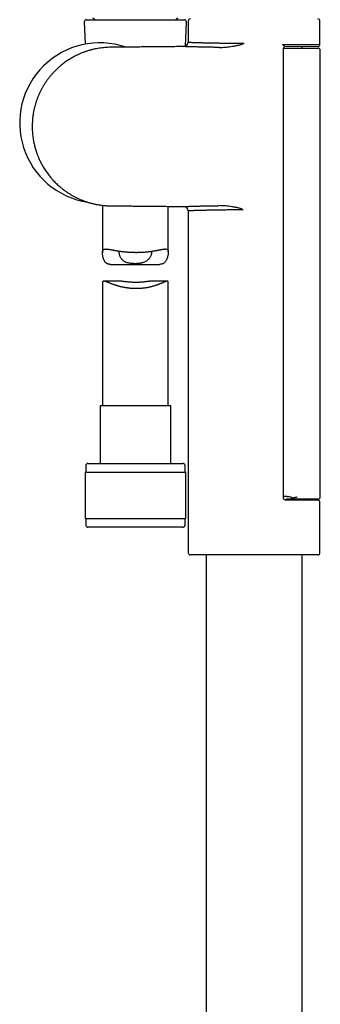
# Model space of a CAD drawing. Header units: millimetres. Extents: x 8 to 1091, y 12 to 2370.
# Tile 42 of 88: x 84 to 153, y 1870 to 2094. Entities that reach past the tile are written whole.
import ezdxf

# ---------------------------------------------------------------- set-up
doc = ezdxf.new("R2010")
doc.units = ezdxf.units.MM

msp = doc.modelspace()

# ---------------------------------------------------------------- linework, layer by layer
at = {"color": 7, "linetype": 'Continuous', "lineweight": 30}
for p, q in [((98.94, 2093.89), (99.16, 2088.85)), ((99.44, 2094.41), (121.7, 2094.41)), ((121.96, 2088.35), (122.2, 2093.89)), ((122.61, 2094.1), (122.61, 2089.29)), ((152.61, 2088.85), (152.61, 2094.1)), ((144.04, 2088.78), (152.61, 2088.85)), ((144.32, 1985.49), (144.32, 2087.9)), ((144.32, 2087.89), (144.88, 2087.9)), ((144.67, 2088.28), (144.71, 2088.29)), ((152.11, 2088.35), (144.71, 2088.29)), ((144.88, 2087.9), (148.18, 2087.93)), ((148.18, 2087.93), (152.18, 2087.96)), ((148.56, 2087.93), (148.56, 2088.32)), ((152.68, 1985.77), (152.68, 2087.46)), ((103.07, 2052.17), (103.07, 2041.37)), ((118.07, 2041.55), (118.07, 2051.94)), ((122.61, 2050.9), (122.61, 1973.1)), ((104.88, 2038.73), (116.05, 2038.73)), ((107.45, 2034.9), (103.39, 2034.9)), ((117.83, 2034.9), (113.77, 2034.9)), ((103.07, 2034.48), (103.07, 2006.54)), ((118.07, 2006.54), (118.07, 2034.6)), ((102.52, 2006.54), (102.52, 1993.41)), ((110.74, 2006.54), (102.52, 2006.54)), ((118.62, 2006.54), (110.74, 2006.54)), ((118.62, 1993.41), (118.62, 2006.54)), ((99.27, 1992.91), (99.27, 1991.41)), ((99.77, 1993.41), (110.8, 1993.41)), ((110.8, 1993.41), (121.37, 1993.41)), ((121.87, 1991.41), (121.87, 1992.91)), ((99.1, 1991.41), (99.1, 1980.91)), ((99.1, 1991.41), (110.82, 1991.41)), ((110.82, 1991.41), (122.05, 1991.41)), ((122.05, 1980.91), (122.05, 1991.41)), ((144.71, 1985.1), (152.11, 1985.04)), ((148.19, 1985.27), (144.92, 1985.27)), ((152.18, 1985.27), (148.19, 1985.27)), ((148.56, 1985.07), (148.56, 1985.27)), ((152.61, 1973.1), (152.61, 1984.54)), ((99.1, 1980.91), (110.82, 1980.91)), ((99.27, 1980.91), (99.27, 1979.41)), ((121.37, 1978.91), (99.77, 1978.91)), ((110.82, 1980.91), (122.05, 1980.91)), ((121.87, 1979.41), (121.87, 1980.91)), ((152.11, 1972.6), (123.11, 1972.6)), ((126.66, 1972.6), (126.66, 1728.72)), ((148.56, 1629.14), (148.56, 1972.6))]:
    msp.add_line(p, q, dxfattribs=at)
for centre, radius, start, end in [((99.44, 2093.91), 0.5, 90, 182.4813), ((100.77, 2094.07), 0.7, 29.3056, 79.3261), ((120.37, 2094.07), 0.7, 100.6739, 150.6944), ((121.7, 2093.91), 0.5, 357.5187, 90), ((123.11, 2094.1), 0.5, 90, 180), ((152.11, 2094.1), 0.5, 0, 90), ((102.46, 2070.91), 18.24, 71.1329, 261.3125), ((121.61, 2089.29), 1, 270.5793, 0.0078), ((152.11, 2088.85), 0.5, 270.5, 359.9975), ((152.18, 2087.46), 0.5, 359.9909, 90.5), ((121.61, 2050.9), 1, 0.0044, 89.3978), ((99.77, 1992.91), 0.5, 90, 180), ((121.37, 1992.91), 0.5, 0, 90), ((142.56, 2003.81), 18.69, 280.9867, 281.8216), ((152.18, 1985.77), 0.5, 270, 0), ((142.56, 2003.81), 18.69, 275.812, 277.6657), ((152.11, 1984.54), 0.5, 0.0001, 89.5), ((99.77, 1979.41), 0.5, 180, 270), ((121.37, 1979.41), 0.5, 270, 0), ((123.11, 1973.1), 0.5, 180, 270), ((152.11, 1973.1), 0.5, 270, 0)]:
    msp.add_arc(centre, radius, start, end, dxfattribs=at)
for centre, major_axis, ratio, start_param, end_param in [((198.88, 1986.12), (57.29, 0), 0.008727, 3.452052, 3.483085), ((144.85, 1977.27), (0, 8.66), 0.57735, 5.970536, 6.159323)]:
    msp.add_ellipse(centre, major_axis=major_axis, ratio=ratio, start_param=start_param, end_param=end_param, dxfattribs=at)
for points, knots in [([(122.61, 2089.29), (122.61, 2089.29), (122.61, 2089.29), (122.64, 2089.29), (122.7, 2089.28), (122.78, 2089.28), (122.89, 2089.28), (123.02, 2089.27), (123.19, 2089.27), (123.38, 2089.26), (123.59, 2089.25), (123.83, 2089.25), (124.09, 2089.24), (124.38, 2089.23), (124.68, 2089.22), (125.01, 2089.21), (125.37, 2089.2), (125.75, 2089.19), (126.15, 2089.18), (126.57, 2089.17), (127.01, 2089.16), (127.46, 2089.15), (127.93, 2089.14), (128.42, 2089.13), (128.93, 2089.12), (129.46, 2089.11), (130.01, 2089.1), (130.56, 2089.1), (131.12, 2089.09), (131.68, 2089.09), (132.26, 2089.08), (132.85, 2089.08), (133.45, 2089.08), (134.06, 2089.08), (134.68, 2089.08), (135.1, 2089.08), (135.31, 2089.08)], [0, 0, 0, 0, 0.01986, 0.050009, 0.079308, 0.108633, 0.137957, 0.167256, 0.197406, 0.227583, 0.257761, 0.28791, 0.317214, 0.346543, 0.375872, 0.405175, 0.435329, 0.46551, 0.495691, 0.525845, 0.555165, 0.584511, 0.613857, 0.643177, 0.673349, 0.703549, 0.733748, 0.76392, 0.793002, 0.822108, 0.851214, 0.880295, 0.910208, 0.940147, 0.970087, 1, 1, 1, 1]), ([(129.64, 2088.1), (129.8, 2088.11), (130.13, 2088.11), (130.61, 2088.13), (131.1, 2088.17), (131.66, 2088.23), (132.29, 2088.31), (132.91, 2088.4), (133.45, 2088.5), (133.91, 2088.59), (134.33, 2088.68), (134.66, 2088.77), (134.88, 2088.84), (134.99, 2088.9), (135.04, 2088.92)], [0, 0, 0, 0, 0.089784, 0.179573, 0.26969, 0.359809, 0.487773, 0.615737, 0.701528, 0.787329, 0.873092, 0.936229, 0.968163, 1, 1, 1, 1]), ([(135.04, 2088.92), (135.13, 2088.97), (135.22, 2089.02), (135.31, 2089.08), (135.31, 2089.08)], [0, 0, 0, 0, 0.971068, 1, 1, 1, 1]), ([(144.04, 2088.78), (144.04, 2088.78), (144.11, 2088.74), (144.23, 2088.67), (144.36, 2088.59), (144.47, 2088.53), (144.57, 2088.46), (144.65, 2088.39), (144.7, 2088.35), (144.73, 2088.32), (144.73, 2088.3), (144.73, 2088.29), (144.72, 2088.29), (144.71, 2088.29)], [0, 0, 0, 0, 0.004834, 0.213262, 0.319503, 0.425724, 0.562953, 0.702854, 0.77399, 0.846567, 0.889181, 0.932814, 1, 1, 1, 1]), ([(121.62, 2088.29), (121.3, 2088.29), (120.47, 2088.28), (119.16, 2088.27), (117.66, 2088.25), (116.18, 2088.24), (114.72, 2088.23), (113.29, 2088.21), (111.91, 2088.2), (110.57, 2088.19), (109.29, 2088.18), (108.07, 2088.17), (106.91, 2088.16), (105.77, 2088.15), (104.8, 2088.14), (103.98, 2088.11), (103.31, 2088.05), (102.65, 2087.97), (102.02, 2087.87), (101.35, 2087.75), (100.65, 2087.58), (99.92, 2087.38), (99.23, 2087.16), (98.57, 2086.92), (97.95, 2086.66), (97.36, 2086.39), (96.8, 2086.12), (96.28, 2085.83), (95.78, 2085.54), (95.31, 2085.25), (94.87, 2084.95), (94.45, 2084.66), (94.06, 2084.36), (93.71, 2084.08), (93.37, 2083.8), (93.06, 2083.53), (92.76, 2083.25), (92.4, 2082.91), (92, 2082.49), (91.55, 2082), (91.1, 2081.48), (90.67, 2080.92), (90.25, 2080.33), (89.86, 2079.74), (89.5, 2079.16), (89.18, 2078.58), (88.87, 2077.97), (88.58, 2077.35), (88.31, 2076.69), (88.06, 2076.02), (87.84, 2075.32), (87.63, 2074.61), (87.46, 2073.87), (87.32, 2073.12), (87.2, 2072.36), (87.13, 2071.62), (87.08, 2070.9), (87.06, 2070.21), (87.07, 2069.55), (87.1, 2068.92), (87.15, 2068.31), (87.22, 2067.73), (87.3, 2067.17), (87.4, 2066.64), (87.5, 2066.14), (87.6, 2065.72), (87.69, 2065.41), (87.75, 2065.19), (87.8, 2065), (87.85, 2064.84), (87.89, 2064.71), (87.92, 2064.6), (87.96, 2064.5), (87.99, 2064.38), (88.04, 2064.25), (88.09, 2064.09), (88.16, 2063.89), (88.25, 2063.65), (88.36, 2063.39), (88.48, 2063.1), (88.61, 2062.78), (88.77, 2062.44), (88.94, 2062.08), (89.14, 2061.7), (89.34, 2061.32), (89.56, 2060.93), (89.81, 2060.53), (90.08, 2060.1), (90.38, 2059.67), (90.71, 2059.22), (91.06, 2058.77), (91.44, 2058.31), (91.84, 2057.86), (92.24, 2057.44), (92.65, 2057.04), (93.09, 2056.64), (93.55, 2056.24), (94.04, 2055.84), (94.55, 2055.46), (95.08, 2055.1), (95.62, 2054.75), (96.19, 2054.41), (96.79, 2054.08), (97.4, 2053.78), (98.03, 2053.49), (98.67, 2053.24), (99.33, 2053), (100.02, 2052.78), (100.73, 2052.59), (101.46, 2052.42), (102.22, 2052.28), (102.99, 2052.17), (103.79, 2052.09), (104.59, 2052.05), (105.41, 2052.05), (106.37, 2052.04), (107.49, 2052.03), (108.78, 2052.02), (110.1, 2052.01), (111.46, 2051.99), (112.84, 2051.98), (114.25, 2051.97), (115.68, 2051.96), (117.14, 2051.94), (118.65, 2051.93), (120.14, 2051.92), (121.14, 2051.91), (121.62, 2051.9)], [0, 0, 0, 0, 0.010721, 0.027567, 0.043997, 0.060765, 0.077078, 0.092935, 0.108337, 0.123283, 0.137773, 0.15118, 0.164167, 0.176721, 0.189055, 0.19672, 0.204218, 0.211549, 0.218711, 0.225706, 0.234366, 0.242754, 0.25087, 0.258714, 0.266286, 0.273457, 0.280364, 0.287007, 0.293387, 0.29961, 0.30556, 0.311236, 0.316638, 0.321765, 0.326534, 0.331076, 0.335657, 0.340328, 0.347575, 0.355027, 0.362683, 0.370544, 0.378609, 0.38688, 0.394133, 0.401536, 0.40909, 0.416795, 0.424652, 0.432659, 0.440816, 0.449123, 0.457581, 0.466188, 0.47476, 0.483057, 0.491081, 0.498831, 0.50616, 0.513224, 0.520024, 0.52656, 0.532832, 0.538839, 0.544583, 0.55006, 0.55298, 0.55554, 0.55774, 0.559581, 0.561062, 0.562236, 0.563416, 0.564731, 0.566245, 0.567959, 0.570468, 0.573309, 0.576483, 0.57999, 0.58383, 0.588001, 0.592505, 0.597365, 0.602045, 0.607034, 0.612331, 0.617936, 0.62385, 0.629958, 0.636363, 0.643066, 0.650065, 0.656237, 0.662623, 0.669221, 0.676032, 0.683055, 0.690292, 0.697309, 0.704516, 0.711911, 0.719495, 0.727268, 0.734803, 0.742506, 0.750378, 0.758417, 0.766624, 0.774999, 0.783541, 0.792252, 0.801142, 0.810196, 0.819232, 0.828333, 0.842342, 0.856725, 0.871481, 0.886611, 0.902115, 0.917705, 0.933656, 0.949967, 0.966639, 0.984022, 1, 1, 1, 1]), ([(129.64, 2088.1), (129.45, 2088.11), (129.07, 2088.11), (128.52, 2088.12), (127.98, 2088.13), (127.45, 2088.14), (126.94, 2088.15), (126.44, 2088.16), (125.96, 2088.17), (125.5, 2088.18), (125.07, 2088.19), (124.67, 2088.2), (124.29, 2088.21), (123.93, 2088.22), (123.59, 2088.23), (123.27, 2088.24), (122.98, 2088.24), (122.72, 2088.25), (122.49, 2088.26), (122.28, 2088.27), (122.11, 2088.27), (121.95, 2088.28), (121.83, 2088.28), (121.73, 2088.28), (121.66, 2088.29), (121.62, 2088.29), (121.62, 2088.29), (121.62, 2088.29)], [0, 0, 0, 0, 0.039479, 0.079027, 0.118779, 0.158601, 0.199215, 0.239903, 0.280816, 0.321803, 0.361283, 0.40083, 0.440584, 0.480408, 0.521028, 0.561722, 0.602643, 0.643639, 0.683042, 0.722513, 0.76219, 0.801937, 0.84248, 0.883097, 0.923939, 0.964858, 1, 1, 1, 1]), ([(144.32, 2087.9), (144.32, 2087.9), (144.32, 2087.91), (144.32, 2087.93), (144.33, 2087.98), (144.35, 2088.03), (144.37, 2088.08), (144.4, 2088.12), (144.44, 2088.17), (144.49, 2088.21), (144.54, 2088.24), (144.59, 2088.26), (144.63, 2088.28), (144.67, 2088.29), (144.7, 2088.29), (144.71, 2088.29), (144.71, 2088.29)], [0, 0, 0, 0, 0.001279, 0.072364, 0.158632, 0.242494, 0.330524, 0.41454, 0.506948, 0.599702, 0.688726, 0.773757, 0.854178, 0.929153, 0.998266, 1, 1, 1, 1]), ([(121.62, 2051.9), (121.62, 2051.9), (121.61, 2051.9), (121.63, 2051.9), (121.67, 2051.91), (121.75, 2051.91), (121.85, 2051.91), (121.98, 2051.92), (122.14, 2051.92), (122.33, 2051.93), (122.54, 2051.93), (122.78, 2051.94), (123.04, 2051.95), (123.33, 2051.96), (123.64, 2051.97), (123.99, 2051.98), (124.36, 2051.99), (124.75, 2052), (125.16, 2052.01), (125.58, 2052.02), (126.03, 2052.03), (126.51, 2052.04), (127, 2052.05), (127.52, 2052.06), (128.06, 2052.07), (128.59, 2052.07), (129.1, 2052.08), (129.43, 2052.09), (129.6, 2052.09)], [0, 0, 0, 0, 0.005618, 0.045111, 0.085133, 0.125155, 0.165464, 0.205773, 0.246632, 0.287566, 0.32698, 0.36646, 0.406469, 0.446477, 0.486771, 0.527064, 0.567905, 0.608821, 0.648313, 0.687873, 0.727961, 0.768049, 0.808422, 0.848795, 0.889715, 0.930711, 0.965333, 1, 1, 1, 1]), ([(135.15, 2051.12), (134.99, 2051.12), (134.68, 2051.12), (134.21, 2051.12), (133.75, 2051.12), (133.28, 2051.12), (132.82, 2051.11), (132.36, 2051.11), (131.91, 2051.11), (131.42, 2051.1), (130.9, 2051.1), (130.35, 2051.09), (129.81, 2051.09), (129.28, 2051.08), (128.76, 2051.07), (128.25, 2051.06), (127.75, 2051.05), (127.28, 2051.04), (126.84, 2051.03), (126.41, 2051.02), (126.01, 2051.01), (125.62, 2051), (125.25, 2050.99), (124.89, 2050.98), (124.56, 2050.97), (124.23, 2050.96), (123.91, 2050.95), (123.66, 2050.94), (123.47, 2050.93), (123.34, 2050.93), (123.22, 2050.93), (123.09, 2050.92), (122.96, 2050.92), (122.84, 2050.91), (122.74, 2050.91), (122.67, 2050.91), (122.62, 2050.9), (122.6, 2050.9), (122.61, 2050.9), (122.61, 2050.9)], [0, 0, 0, 0, 0.022671, 0.045343, 0.068107, 0.090871, 0.113923, 0.136974, 0.160124, 0.183273, 0.212703, 0.242133, 0.271767, 0.301401, 0.331652, 0.361957, 0.392429, 0.422957, 0.452385, 0.481862, 0.511493, 0.541176, 0.57145, 0.60178, 0.632276, 0.662828, 0.700449, 0.738176, 0.757203, 0.77623, 0.795312, 0.814394, 0.843808, 0.873272, 0.90289, 0.932559, 0.96282, 0.993136, 1, 1, 1, 1]), ([(134.86, 2051.28), (134.81, 2051.3), (134.72, 2051.35), (134.58, 2051.4), (134.34, 2051.47), (133.9, 2051.59), (133.27, 2051.72), (132.54, 2051.84), (131.81, 2051.94), (131.07, 2052.02), (130.34, 2052.08), (129.85, 2052.08), (129.6, 2052.09)], [0, 0, 0, 0, 0.027852, 0.0558136, 0.0837785, 0.1693395, 0.3066663, 0.4440827, 0.5814618, 0.7209759, 0.8605363, 1, 1, 1, 1]), ([(135.15, 2051.12), (135.15, 2051.12), (135.05, 2051.17), (134.95, 2051.23), (134.86, 2051.28)], [0, 0, 0, 0, 0.026943, 1, 1, 1, 1]), ([(104.88, 2038.73), (104.86, 2038.73), (104.8, 2038.73), (104.67, 2038.74), (104.49, 2038.76), (104.3, 2038.81), (104.12, 2038.88), (103.96, 2038.98), (103.82, 2039.1), (103.69, 2039.25), (103.58, 2039.41), (103.47, 2039.6), (103.37, 2039.82), (103.29, 2040.05), (103.22, 2040.29), (103.16, 2040.54), (103.12, 2040.78), (103.09, 2041.02), (103.07, 2041.25), (103.07, 2041.46), (103.09, 2041.66), (103.12, 2041.82), (103.19, 2041.96), (103.28, 2042.07), (103.39, 2042.14), (103.52, 2042.19), (103.68, 2042.22), (103.85, 2042.23), (104.01, 2042.22), (104.15, 2042.21), (104.3, 2042.19), (104.46, 2042.17), (104.64, 2042.14), (104.82, 2042.11), (105.01, 2042.08), (105.21, 2042.04), (105.41, 2042), (105.63, 2041.96), (105.85, 2041.92), (106.08, 2041.88), (106.31, 2041.84), (106.56, 2041.8), (106.81, 2041.76), (107.07, 2041.72), (107.35, 2041.69), (107.64, 2041.65), (107.93, 2041.62), (108.23, 2041.59), (108.54, 2041.56), (108.85, 2041.53), (109.17, 2041.51), (109.49, 2041.49), (109.8, 2041.48), (110.1, 2041.47), (110.41, 2041.47), (110.72, 2041.46), (111.04, 2041.47), (111.35, 2041.47), (111.66, 2041.48), (111.97, 2041.49), (112.27, 2041.51), (112.56, 2041.53), (112.85, 2041.55), (113.13, 2041.58), (113.41, 2041.61), (113.69, 2041.64), (113.97, 2041.67), (114.24, 2041.71), (114.5, 2041.75), (114.76, 2041.79), (115.01, 2041.83), (115.25, 2041.87), (115.49, 2041.91), (115.72, 2041.96), (115.94, 2042), (116.15, 2042.04), (116.36, 2042.08), (116.55, 2042.12), (116.74, 2042.15), (116.92, 2042.18), (117.08, 2042.2), (117.24, 2042.22), (117.38, 2042.23), (117.53, 2042.22), (117.67, 2042.21), (117.8, 2042.17), (117.9, 2042.1), (117.98, 2042.01), (118.04, 2041.88), (118.07, 2041.72), (118.07, 2041.53), (118.06, 2041.32), (118.04, 2041.1), (118, 2040.88), (117.95, 2040.65), (117.89, 2040.42), (117.81, 2040.18), (117.73, 2039.95), (117.62, 2039.72), (117.51, 2039.51), (117.37, 2039.31), (117.22, 2039.14), (117.05, 2038.99), (116.85, 2038.87), (116.63, 2038.8), (116.4, 2038.75), (116.2, 2038.73), (116.08, 2038.73), (116.05, 2038.73)], [0, 0, 0, 0, 0.00183, 0.008095, 0.017285, 0.026593, 0.035967, 0.045482, 0.054675, 0.063982, 0.073338, 0.082782, 0.093701, 0.104647, 0.115648, 0.126662, 0.137802, 0.148958, 0.160188, 0.171461, 0.183187, 0.195103, 0.207118, 0.219335, 0.23106, 0.242945, 0.254905, 0.267013, 0.274815, 0.282633, 0.290558, 0.298483, 0.306464, 0.314444, 0.322526, 0.330621, 0.338569, 0.346527, 0.354575, 0.362623, 0.370718, 0.378814, 0.387001, 0.395201, 0.403867, 0.412549, 0.421354, 0.430158, 0.43903, 0.447902, 0.456904, 0.465924, 0.474314, 0.482719, 0.491242, 0.499764, 0.508351, 0.516938, 0.525648, 0.534375, 0.542577, 0.550793, 0.559115, 0.567438, 0.575818, 0.584198, 0.592687, 0.60119, 0.609567, 0.617958, 0.626455, 0.634951, 0.643503, 0.652056, 0.660717, 0.669393, 0.678055, 0.686733, 0.695542, 0.70435, 0.713233, 0.722116, 0.73115, 0.740208, 0.752048, 0.764034, 0.776101, 0.788338, 0.800181, 0.812222, 0.824365, 0.836711, 0.847162, 0.857643, 0.868184, 0.878738, 0.889412, 0.900098, 0.910832, 0.921593, 0.932075, 0.942687, 0.953381, 0.964261, 0.974751, 0.985425, 0.996186, 1, 1, 1, 1]), ([(106.88, 2041.75), (106.87, 2041.72), (106.84, 2041.65), (106.82, 2041.53), (106.82, 2041.37), (106.84, 2041.17), (106.89, 2040.94), (106.97, 2040.69), (107.08, 2040.44), (107.23, 2040.2), (107.37, 2040), (107.51, 2039.84), (107.63, 2039.73), (107.75, 2039.63), (107.9, 2039.52), (108.08, 2039.41), (108.28, 2039.31), (108.5, 2039.22), (108.73, 2039.15), (108.98, 2039.09), (109.24, 2039.04), (109.5, 2039.01), (109.8, 2038.98), (110.13, 2038.96), (110.37, 2038.96), (110.49, 2038.95)], [0, 0, 0, 0, 0.034805, 0.074, 0.113699, 0.170364, 0.227487, 0.285754, 0.344346, 0.40367, 0.463395, 0.494007, 0.524698, 0.555658, 0.586723, 0.625329, 0.664458, 0.703865, 0.74385, 0.782461, 0.821635, 0.861093, 0.901121, 0.950301, 1, 1, 1, 1]), ([(110.49, 2038.95), (110.59, 2038.96), (110.78, 2038.96), (111.06, 2038.97), (111.35, 2038.99), (111.62, 2039.02), (111.89, 2039.07), (112.15, 2039.12), (112.4, 2039.19), (112.64, 2039.27), (112.85, 2039.37), (113.05, 2039.48), (113.24, 2039.6), (113.43, 2039.75), (113.62, 2039.93), (113.8, 2040.15), (113.96, 2040.38), (114.09, 2040.62), (114.19, 2040.86), (114.27, 2041.1), (114.3, 2041.29), (114.32, 2041.43), (114.32, 2041.54), (114.32, 2041.64), (114.3, 2041.7), (114.29, 2041.72)], [0, 0, 0, 0, 0.0396951, 0.0799314, 0.1204441, 0.1615308, 0.2012288, 0.2415236, 0.282128, 0.3233678, 0.36187, 0.4008765, 0.4401284, 0.479857, 0.5350452, 0.5906753, 0.6474576, 0.7045589, 0.7621558, 0.820069, 0.8791656, 0.9089651, 0.9388527, 0.9783618, 1, 1, 1, 1]), ([(118.07, 2034.6), (118.07, 2034.61), (118.07, 2034.65), (118.06, 2034.72), (118.04, 2034.81), (117.98, 2034.87), (117.9, 2034.9), (117.81, 2034.9), (117.71, 2034.89), (117.63, 2034.87), (117.55, 2034.84), (117.42, 2034.8), (117.24, 2034.73), (117.02, 2034.64), (116.82, 2034.55), (116.64, 2034.47), (116.44, 2034.39), (116.24, 2034.31), (116.03, 2034.23), (115.8, 2034.14), (115.56, 2034.05), (115.32, 2033.97), (115.07, 2033.88), (114.81, 2033.8), (114.54, 2033.73), (114.27, 2033.65), (113.98, 2033.58), (113.68, 2033.52), (113.37, 2033.45), (113.07, 2033.4), (112.77, 2033.35), (112.47, 2033.31), (112.16, 2033.28), (111.85, 2033.25), (111.54, 2033.23), (111.22, 2033.22), (110.9, 2033.21), (110.59, 2033.21), (110.29, 2033.21), (110.01, 2033.23), (109.73, 2033.24), (109.44, 2033.27), (109.16, 2033.29), (108.88, 2033.33), (108.6, 2033.37), (108.33, 2033.41), (108.06, 2033.46), (107.8, 2033.51), (107.55, 2033.56), (107.29, 2033.62), (107.04, 2033.68), (106.8, 2033.75), (106.56, 2033.82), (106.32, 2033.89), (106.08, 2033.97), (105.84, 2034.05), (105.61, 2034.13), (105.39, 2034.21), (105.17, 2034.29), (104.97, 2034.37), (104.77, 2034.45), (104.53, 2034.54), (104.28, 2034.64), (104.05, 2034.73), (103.89, 2034.79), (103.77, 2034.83), (103.66, 2034.86), (103.55, 2034.88), (103.43, 2034.9), (103.31, 2034.9), (103.22, 2034.87), (103.15, 2034.81), (103.1, 2034.72), (103.07, 2034.62), (103.07, 2034.52), (103.07, 2034.48)], [0, 0, 0, 0, 0.00566, 0.014849, 0.032707, 0.050892, 0.069241, 0.087909, 0.098287, 0.108686, 0.119231, 0.129775, 0.151003, 0.172508, 0.186, 0.199518, 0.21322, 0.226922, 0.240718, 0.254515, 0.268495, 0.282498, 0.296086, 0.309697, 0.32338, 0.337089, 0.351092, 0.365123, 0.379245, 0.393398, 0.406368, 0.419363, 0.432571, 0.445778, 0.459103, 0.472428, 0.485982, 0.499568, 0.511261, 0.522975, 0.534849, 0.546722, 0.558681, 0.57064, 0.58276, 0.594902, 0.606631, 0.618378, 0.63026, 0.642142, 0.654095, 0.666047, 0.678132, 0.690234, 0.703115, 0.716016, 0.729066, 0.742116, 0.755246, 0.768376, 0.781662, 0.794971, 0.816792, 0.838862, 0.849968, 0.861074, 0.872321, 0.88359, 0.900273, 0.917163, 0.934166, 0.951413, 0.9681, 0.985056, 1, 1, 1, 1]), ([(107.45, 2034.9), (107.47, 2034.9), (107.54, 2034.9), (107.67, 2034.89), (107.86, 2034.88), (108.06, 2034.86), (108.28, 2034.84), (108.52, 2034.81), (108.79, 2034.79), (109.06, 2034.76), (109.35, 2034.74), (109.66, 2034.72), (109.96, 2034.7), (110.28, 2034.69), (110.6, 2034.69), (110.91, 2034.69), (111.22, 2034.7), (111.52, 2034.71), (111.82, 2034.73), (112.11, 2034.75), (112.38, 2034.78), (112.65, 2034.8), (112.9, 2034.83), (113.14, 2034.86), (113.36, 2034.88), (113.56, 2034.89), (113.7, 2034.9), (113.76, 2034.9), (113.77, 2034.9)], [0, 0, 0, 0, 0.012979, 0.049598, 0.08666, 0.123942, 0.161665, 0.201847, 0.242565, 0.283556, 0.325106, 0.366529, 0.408565, 0.450916, 0.493917, 0.534421, 0.575509, 0.616893, 0.658882, 0.699305, 0.740281, 0.781535, 0.823361, 0.864734, 0.906713, 0.949005, 0.991955, 1, 1, 1, 1]), ([(144.71, 1985.1), (144.71, 1985.1), (144.7, 1985.1), (144.67, 1985.11), (144.63, 1985.11), (144.58, 1985.13), (144.53, 1985.15), (144.48, 1985.18), (144.44, 1985.23), (144.4, 1985.27), (144.37, 1985.32), (144.35, 1985.36), (144.33, 1985.41), (144.32, 1985.45), (144.32, 1985.48), (144.32, 1985.49), (144.32, 1985.49)], [0, 0, 0, 0, 0.004689, 0.074054, 0.14976, 0.231396, 0.31734, 0.405837, 0.50512, 0.601918, 0.678743, 0.753024, 0.837973, 0.916922, 0.989832, 1, 1, 1, 1]), ([(144.89, 1985.95), (144.94, 1985.95), (145.04, 1985.94), (145.23, 1985.92), (145.37, 1985.89), (145.47, 1985.87)], [0, 0, 0, 0, 0.2476186, 0.49661, 1, 1, 1, 1]), ([(147.44, 1985.77), (147.36, 1985.74), (147.19, 1985.7), (146.93, 1985.64), (146.66, 1985.57), (146.48, 1985.53), (146.39, 1985.51)], [0, 0, 0, 0, 0.247954, 0.496703, 0.747926, 1, 1, 1, 1]), ([(145.05, 1985.28), (145.15, 1985.28), (145.36, 1985.29), (145.64, 1985.31), (145.84, 1985.34), (145.98, 1985.37), (146.06, 1985.41), (146.1, 1985.44), (146.12, 1985.46), (146.12, 1985.46)], [0, 0, 0, 0, 0.282229, 0.564214, 0.74846, 0.841974, 0.934882, 0.992041, 1, 1, 1, 1])]:
    msp.add_open_spline(points, degree=3, knots=knots, dxfattribs=at)

doc.saveas('drawing.dxf')
